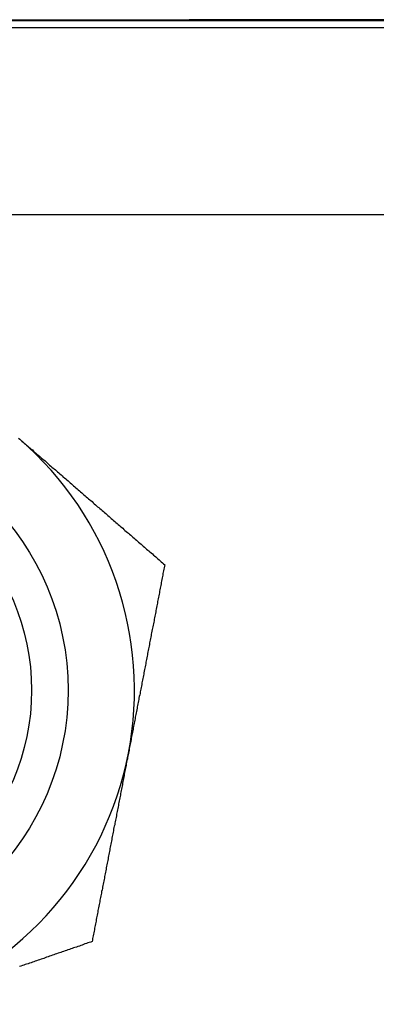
# Model space of a CAD drawing. Extents: x 7.6 to 27.1, y 2.7 to 20.5.
# Tile 66 of 136: x 15.925 to 16.136, y 15.974 to 16.558. Entities that reach past the tile are written whole.
import ezdxf

# ---------------------------------------------------------------- set-up
doc = ezdxf.new("R2010")
doc.units = 0
doc.layers.get('0').update_dxf_attribs({"linetype": 'CONTINUOUS'})

msp = doc.modelspace()

# ---------------------------------------------------------------- linework, layer by layer
at = {"color": 7, "linetype": 'CONTINUOUS'}
for p, q in [((15.69036, 16.55727), (17.84036, 16.55727)), ((15.7651, 16.55767), (16.00403, 16.55767)), ((16.00403, 16.55767), (16.00403, 16.55727)), ((16.00403, 16.55767), (16.02525, 16.55767)), ((16.02525, 16.55767), (16.02525, 16.55727)), ((16.04646, 16.55767), (16.02525, 16.55767)), ((16.04646, 16.55727), (16.04646, 16.55767)), ((16.06767, 16.55767), (16.04646, 16.55767)), ((16.06767, 16.55767), (16.06767, 16.55727)), ((16.20995, 16.55767), (16.06767, 16.55767)), ((18.42998, 16.55277), (15.09698, 16.55277)), ((16.6227, 16.442), (14.96916, 16.442))]:
    msp.add_line(p, q, dxfattribs=at)
at = {"color": 7}
for points in [[(15.9242, 16.3098, 0), (15.9249, 16.3093, 0)], [(15.9249, 16.3093, 0), (15.9256, 16.3087, 0), (15.9262, 16.3081, 0), (15.9269, 16.3075, 0), (15.9276, 16.3069, 0), (15.9283, 16.3063, 0), (15.929, 16.3057, 0), (15.9297, 16.3051, 0), (15.9303, 16.3045, 0), (15.931, 16.3039, 0), (15.9317, 16.3033, 0), (15.9324, 16.3028, 0), (15.9331, 16.3022, 0), (15.9337, 16.3016, 0), (15.9344, 16.301, 0), (15.9351, 16.3004, 0), (15.9358, 16.2998, 0), (15.9365, 16.2992, 0), (15.9371, 16.2986, 0), (15.9378, 16.298, 0), (15.9385, 16.2974, 0), (15.9392, 16.2969, 0), (15.9399, 16.2963, 0), (15.9405, 16.2957, 0), (15.9412, 16.2951, 0), (15.9419, 16.2945, 0), (15.9426, 16.2939, 0), (15.9433, 16.2933, 0), (15.9439, 16.2927, 0), (15.9446, 16.2921, 0), (15.9453, 16.2916, 0), (15.946, 16.291, 0), (15.9467, 16.2904, 0), (15.9473, 16.2898, 0), (15.948, 16.2892, 0), (15.9487, 16.2886, 0), (15.9494, 16.288, 0), (15.9501, 16.2874, 0), (15.9507, 16.2868, 0), (15.9514, 16.2863, 0), (15.9521, 16.2857, 0), (15.9528, 16.2851, 0), (15.9535, 16.2845, 0), (15.9541, 16.2839, 0), (15.9548, 16.2833, 0), (15.9555, 16.2827, 0), (15.9562, 16.2821, 0), (15.9568, 16.2816, 0), (15.9575, 16.281, 0), (15.9582, 16.2804, 0), (15.9589, 16.2798, 0), (15.9595, 16.2792, 0), (15.9602, 16.2786, 0), (15.9609, 16.278, 0), (15.9616, 16.2774, 0), (15.9623, 16.2769, 0), (15.9629, 16.2763, 0), (15.9636, 16.2757, 0), (15.9643, 16.2751, 0), (15.965, 16.2745, 0), (15.9656, 16.2739, 0), (15.9663, 16.2733, 0), (15.967, 16.2728, 0), (15.9677, 16.2722, 0), (15.9683, 16.2716, 0), (15.969, 16.271, 0), (15.9697, 16.2704, 0), (15.9704, 16.2698, 0), (15.971, 16.2692, 0), (15.9717, 16.2687, 0), (15.9724, 16.2681, 0), (15.9731, 16.2675, 0), (15.9737, 16.2669, 0), (15.9744, 16.2663, 0), (15.9751, 16.2657, 0), (15.9758, 16.2651, 0), (15.9764, 16.2646, 0), (15.9771, 16.264, 0), (15.9778, 16.2634, 0), (15.9785, 16.2628, 0), (15.9791, 16.2622, 0), (15.9798, 16.2616, 0), (15.9805, 16.2611, 0), (15.9812, 16.2605, 0), (15.9818, 16.2599, 0), (15.9825, 16.2593, 0), (15.9832, 16.2587, 0), (15.9839, 16.2581, 0), (15.9845, 16.2575, 0), (15.9852, 16.257, 0), (15.9859, 16.2564, 0), (15.9866, 16.2558, 0), (15.9872, 16.2552, 0), (15.9879, 16.2546, 0), (15.9886, 16.254, 0), (15.9893, 16.2535, 0), (15.9899, 16.2529, 0), (15.9906, 16.2523, 0), (15.9913, 16.2517, 0), (15.9919, 16.2511, 0), (15.9926, 16.2505, 0), (15.9933, 16.25, 0), (15.994, 16.2494, 0), (15.9946, 16.2488, 0), (15.9953, 16.2482, 0), (15.996, 16.2476, 0), (15.9967, 16.247, 0), (15.9973, 16.2465, 0), (15.998, 16.2459, 0), (15.9987, 16.2453, 0), (15.9993, 16.2447, 0), (16, 16.2441, 0), (16.0007, 16.2435, 0), (16.0014, 16.243, 0), (16.002, 16.2424, 0), (16.0027, 16.2418, 0), (16.0034, 16.2412, 0), (16.004, 16.2406, 0), (16.0047, 16.2401, 0), (16.0054, 16.2395, 0), (16.0061, 16.2389, 0), (16.0067, 16.2383, 0), (16.0074, 16.2377, 0), (16.0081, 16.2371, 0), (16.0087, 16.2366, 0), (16.0094, 16.236, 0), (16.0101, 16.2354, 0), (16.0108, 16.2348, 0)], [(16.0108, 16.2348, 0), (16.0106, 16.2339, 0), (16.0104, 16.2331, 0), (16.0103, 16.2322, 0), (16.0101, 16.2313, 0), (16.0099, 16.2305, 0), (16.0097, 16.2296, 0), (16.0096, 16.2287, 0), (16.0094, 16.2278, 0), (16.0092, 16.227, 0), (16.0091, 16.2261, 0), (16.0089, 16.2252, 0), (16.0087, 16.2244, 0), (16.0086, 16.2235, 0), (16.0084, 16.2226, 0), (16.0082, 16.2217, 0), (16.0081, 16.2209, 0), (16.0079, 16.22, 0), (16.0077, 16.2191, 0), (16.0076, 16.2182, 0), (16.0074, 16.2174, 0), (16.0072, 16.2165, 0), (16.0071, 16.2156, 0), (16.0069, 16.2147, 0), (16.0067, 16.2139, 0), (16.0065, 16.213, 0), (16.0064, 16.2121, 0), (16.0062, 16.2113, 0), (16.006, 16.2104, 0), (16.0059, 16.2095, 0), (16.0057, 16.2086, 0), (16.0055, 16.2078, 0), (16.0054, 16.2069, 0), (16.0052, 16.206, 0), (16.005, 16.2051, 0), (16.0049, 16.2043, 0), (16.0047, 16.2034, 0), (16.0045, 16.2025, 0), (16.0044, 16.2016, 0), (16.0042, 16.2008, 0), (16.004, 16.1999, 0), (16.0039, 16.199, 0), (16.0037, 16.1981, 0), (16.0035, 16.1973, 0), (16.0033, 16.1964, 0), (16.0032, 16.1955, 0), (16.003, 16.1946, 0), (16.0028, 16.1937, 0), (16.0027, 16.1929, 0), (16.0025, 16.192, 0), (16.0023, 16.1911, 0), (16.0022, 16.1902, 0), (16.002, 16.1894, 0), (16.0018, 16.1885, 0), (16.0017, 16.1876, 0), (16.0015, 16.1867, 0), (16.0013, 16.1859, 0), (16.0011, 16.185, 0), (16.001, 16.1841, 0), (16.0008, 16.1832, 0), (16.0006, 16.1823, 0), (16.0005, 16.1815, 0), (16.0003, 16.1806, 0), (16.0001, 16.1797, 0), (16, 16.1788, 0), (15.9998, 16.178, 0), (15.9996, 16.1771, 0), (15.9995, 16.1762, 0), (15.9993, 16.1753, 0), (15.9991, 16.1744, 0), (15.9989, 16.1736, 0), (15.9988, 16.1727, 0), (15.9986, 16.1718, 0), (15.9984, 16.1709, 0), (15.9983, 16.17, 0), (15.9981, 16.1692, 0), (15.9979, 16.1683, 0), (15.9978, 16.1674, 0), (15.9976, 16.1665, 0), (15.9974, 16.1656, 0), (15.9972, 16.1648, 0), (15.9971, 16.1639, 0), (15.9969, 16.163, 0), (15.9967, 16.1621, 0), (15.9966, 16.1612, 0), (15.9964, 16.1604, 0), (15.9962, 16.1595, 0), (15.9961, 16.1586, 0), (15.9959, 16.1577, 0), (15.9957, 16.1568, 0), (15.9955, 16.1559, 0), (15.9954, 16.1551, 0), (15.9952, 16.1542, 0), (15.995, 16.1533, 0), (15.9949, 16.1524, 0), (15.9947, 16.1515, 0), (15.9945, 16.1507, 0), (15.9944, 16.1498, 0), (15.9942, 16.1489, 0), (15.994, 16.148, 0), (15.9938, 16.1471, 0), (15.9937, 16.1462, 0), (15.9935, 16.1454, 0), (15.9933, 16.1445, 0), (15.9932, 16.1436, 0), (15.993, 16.1427, 0), (15.9928, 16.1418, 0), (15.9927, 16.1409, 0), (15.9925, 16.1401, 0), (15.9923, 16.1392, 0), (15.9921, 16.1383, 0), (15.992, 16.1374, 0), (15.9918, 16.1365, 0), (15.9916, 16.1356, 0), (15.9915, 16.1347, 0), (15.9913, 16.1339, 0), (15.9911, 16.133, 0), (15.9909, 16.1321, 0), (15.9908, 16.1312, 0), (15.9906, 16.1303, 0), (15.9904, 16.1294, 0), (15.9903, 16.1285, 0), (15.9901, 16.1277, 0), (15.9899, 16.1268, 0), (15.9897, 16.1259, 0), (15.9896, 16.125, 0), (15.9894, 16.1241, 0), (15.9892, 16.1232, 0)], [(15.9892, 16.1232, 0), (15.9891, 16.1223, 0), (15.9889, 16.1215, 0), (15.9887, 16.1206, 0), (15.9886, 16.1197, 0), (15.9884, 16.1188, 0), (15.9882, 16.1179, 0), (15.988, 16.117, 0), (15.9879, 16.1161, 0), (15.9877, 16.1152, 0), (15.9875, 16.1144, 0), (15.9874, 16.1135, 0), (15.9872, 16.1126, 0), (15.987, 16.1117, 0), (15.9868, 16.1108, 0), (15.9867, 16.1099, 0), (15.9865, 16.1091, 0), (15.9863, 16.1082, 0), (15.9862, 16.1073, 0), (15.986, 16.1064, 0), (15.9858, 16.1055, 0), (15.9857, 16.1046, 0), (15.9855, 16.1037, 0), (15.9853, 16.1029, 0), (15.9851, 16.102, 0), (15.985, 16.1011, 0), (15.9848, 16.1002, 0), (15.9846, 16.0993, 0), (15.9845, 16.0984, 0), (15.9843, 16.0976, 0), (15.9841, 16.0967, 0), (15.9839, 16.0958, 0), (15.9838, 16.0949, 0), (15.9836, 16.094, 0), (15.9834, 16.0932, 0), (15.9833, 16.0923, 0), (15.9831, 16.0914, 0), (15.9829, 16.0905, 0), (15.9828, 16.0896, 0), (15.9826, 16.0887, 0), (15.9824, 16.0879, 0), (15.9822, 16.087, 0), (15.9821, 16.0861, 0), (15.9819, 16.0852, 0), (15.9817, 16.0843, 0), (15.9816, 16.0835, 0), (15.9814, 16.0826, 0), (15.9812, 16.0817, 0), (15.9811, 16.0808, 0), (15.9809, 16.0799, 0), (15.9807, 16.0791, 0), (15.9805, 16.0782, 0), (15.9804, 16.0773, 0), (15.9802, 16.0764, 0), (15.98, 16.0755, 0), (15.9799, 16.0747, 0), (15.9797, 16.0738, 0), (15.9795, 16.0729, 0), (15.9794, 16.072, 0), (15.9792, 16.0711, 0), (15.979, 16.0703, 0), (15.9789, 16.0694, 0), (15.9787, 16.0685, 0), (15.9785, 16.0676, 0), (15.9783, 16.0667, 0), (15.9782, 16.0659, 0), (15.978, 16.065, 0), (15.9778, 16.0641, 0), (15.9777, 16.0632, 0), (15.9775, 16.0624, 0), (15.9773, 16.0615, 0), (15.9772, 16.0606, 0), (15.977, 16.0597, 0), (15.9768, 16.0588, 0), (15.9766, 16.058, 0), (15.9765, 16.0571, 0), (15.9763, 16.0562, 0), (15.9761, 16.0553, 0), (15.976, 16.0545, 0), (15.9758, 16.0536, 0), (15.9756, 16.0527, 0), (15.9755, 16.0518, 0), (15.9753, 16.051, 0), (15.9751, 16.0501, 0), (15.975, 16.0492, 0), (15.9748, 16.0483, 0), (15.9746, 16.0474, 0), (15.9745, 16.0466, 0), (15.9743, 16.0457, 0), (15.9741, 16.0448, 0), (15.9739, 16.0439, 0), (15.9738, 16.0431, 0), (15.9736, 16.0422, 0), (15.9734, 16.0413, 0), (15.9733, 16.0404, 0), (15.9731, 16.0396, 0), (15.9729, 16.0387, 0), (15.9728, 16.0378, 0), (15.9726, 16.0369, 0), (15.9724, 16.0361, 0), (15.9723, 16.0352, 0), (15.9721, 16.0343, 0), (15.9719, 16.0335, 0), (15.9718, 16.0326, 0), (15.9716, 16.0317, 0), (15.9714, 16.0308, 0), (15.9712, 16.03, 0), (15.9711, 16.0291, 0), (15.9709, 16.0282, 0), (15.9707, 16.0273, 0), (15.9706, 16.0265, 0), (15.9704, 16.0256, 0), (15.9702, 16.0247, 0), (15.9701, 16.0238, 0), (15.9699, 16.023, 0), (15.9697, 16.0221, 0), (15.9696, 16.0212, 0), (15.9694, 16.0204, 0), (15.9692, 16.0195, 0), (15.9691, 16.0186, 0), (15.9689, 16.0177, 0), (15.9687, 16.0169, 0), (15.9686, 16.016, 0), (15.9684, 16.0151, 0), (15.9682, 16.0142, 0), (15.968, 16.0134, 0), (15.9679, 16.0125, 0), (15.9677, 16.0116, 0)], [(15.9677, 16.0116, 0), (15.9669, 16.0113, 0), (15.966, 16.0111, 0), (15.9652, 16.0108, 0), (15.9644, 16.0105, 0), (15.9635, 16.0102, 0), (15.9627, 16.0099, 0), (15.9618, 16.0096, 0), (15.961, 16.0093, 0), (15.9602, 16.009, 0), (15.9593, 16.0087, 0), (15.9585, 16.0084, 0), (15.9576, 16.0081, 0), (15.9568, 16.0079, 0), (15.956, 16.0076, 0), (15.9551, 16.0073, 0), (15.9543, 16.007, 0), (15.9534, 16.0067, 0), (15.9526, 16.0064, 0), (15.9518, 16.0061, 0), (15.9509, 16.0058, 0), (15.9501, 16.0055, 0), (15.9492, 16.0052, 0), (15.9484, 16.0049, 0), (15.9476, 16.0047, 0), (15.9467, 16.0044, 0), (15.9459, 16.0041, 0), (15.945, 16.0038, 0), (15.9442, 16.0035, 0), (15.9433, 16.0032, 0), (15.9425, 16.0029, 0), (15.9417, 16.0026, 0), (15.9408, 16.0023, 0), (15.94, 16.002, 0), (15.9391, 16.0017, 0), (15.9383, 16.0015, 0), (15.9375, 16.0012, 0), (15.9366, 16.0009, 0), (15.9358, 16.0006, 0), (15.9349, 16.0003, 0), (15.9341, 16, 0), (15.9332, 15.9997, 0), (15.9324, 15.9994, 0), (15.9316, 15.9991, 0), (15.9307, 15.9988, 0), (15.9299, 15.9985, 0), (15.929, 15.9982, 0), (15.9282, 15.998, 0), (15.9273, 15.9977, 0), (15.9265, 15.9974, 0), (15.9256, 15.9971, 0), (15.9248, 15.9968, 0)]]:
    msp.add_polyline3d(points, dxfattribs=at)
at = {"color": 7, "linetype": 'CONTINUOUS'}
for centre, radius in [((15.79603, 16.1605), 0.15748), ((15.79606, 16.1605), 0.13583)]:
    msp.add_circle(centre, radius, dxfattribs=at)
for start, end in [(349.08374, 49.08373), (289.08374, 349.08374)]:
    msp.add_arc((15.79595, 16.1605), 0.19685, start, end, dxfattribs=at)

doc.saveas('drawing.dxf')
